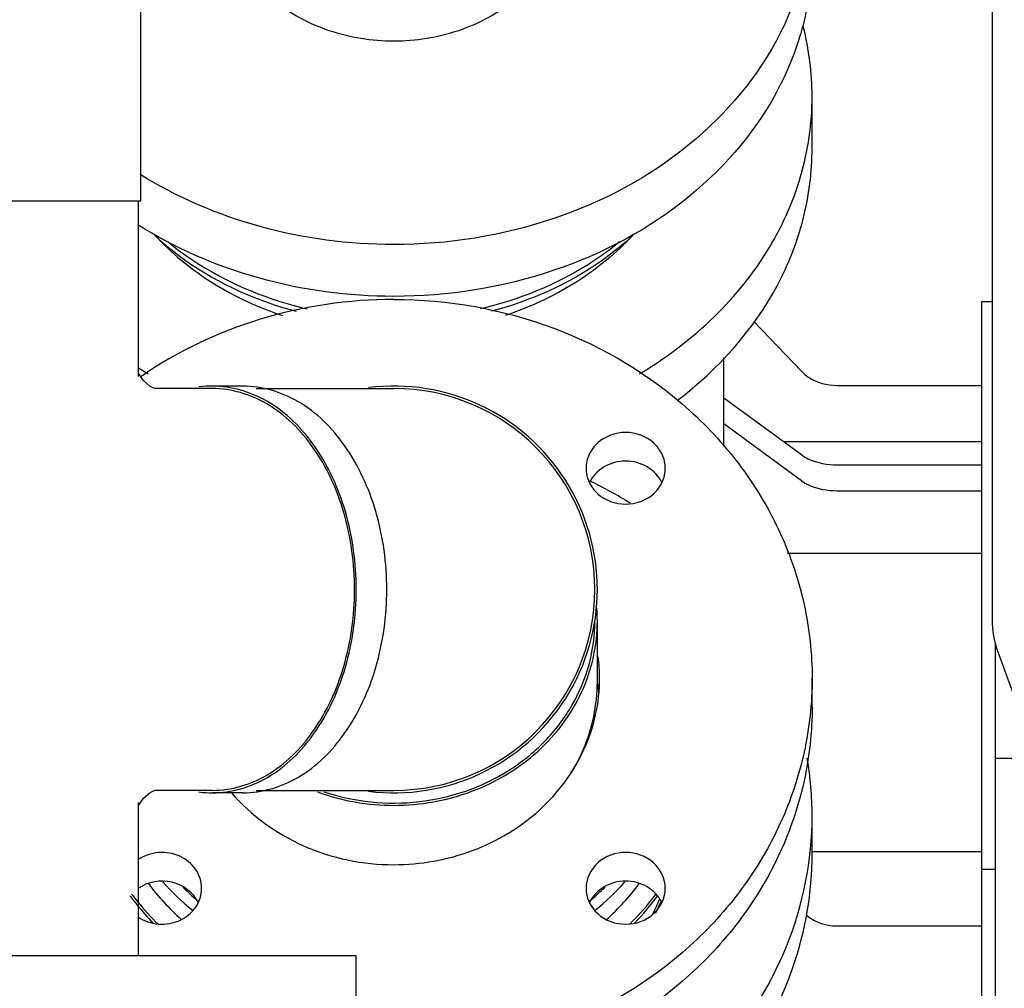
# Model space of a CAD drawing. Header units: millimetres. Extents: x 0 to 1189, y 0 to 841.
# Tile 107 of 131: x 403 to 412, y 698 to 707. Entities that reach past the tile are written whole.
import ezdxf
from ezdxf.enums import TextEntityAlignment as Align

# ---------------------------------------------------------------- set-up
doc = ezdxf.new("R2010")
doc.units = ezdxf.units.MM
doc.header["$LTSCALE"] = 65.395
doc.layers.get('0').update_dxf_attribs({"linetype": 'CONTINUOUS'})
for name, color, linetype in [('1007_885011_97_PBL1661', 7, 'CONTINUOUS'), ('1007_885011_97_PBL1749', 7, 'CONTINUOUS'), ('25007_060000_TLKGS_KGS_V_ABL1596', 7, 'CONTINUOUS'), ('25007_061000_TLKGS_KGS_V_ABL1638', 7, 'CONTINUOUS'), ('25007_062000_TLKGS_KGS_TL_V_ABL1597', 7, 'CONTINUOUS'), ('25007_153200_33_ABL1659', 7, 'CONTINUOUS'), ('25007_153200_33_T1_PBL1728', 7, 'CONTINUOUS'), ('25007_153200_33_T2_PBL2819', 7, 'CONTINUOUS'), ('25007_153200_33_T3_PBL1976', 7, 'CONTINUOUS'), ('25007_153200_33_T4_PBL1676', 7, 'CONTINUOUS'), ('25007_644000_01_SIMPLE1_C_ABL1696', 7, 'CONTINUOUS'), ('25007_644000_01_SIMPLE1_T1_C_PBL1697', 7, 'CONTINUOUS'), ('25007_644000_02_SIMPLE1_C_ABL1739', 7, 'CONTINUOUS'), ('25007_644000_02_SIMPLE1_T1_C_PBL1740', 7, 'CONTINUOUS'), ('25007_765000_05_SIMPLE1_T1_X_PBL1717', 7, 'CONTINUOUS'), ('25007_765000_05_SIMPLE1_X_ABL1716', 7, 'CONTINUOUS'), ('25007_833000_15_SIMPLE1_D_ABL1604', 7, 'CONTINUOUS'), ('25007_833000_15_SIMPLE1_T3_D_PBL1693', 7, 'CONTINUOUS'), ('25087_000000_TLKGS_MARKETING_ABL1591', 7, 'CONTINUOUS'), ('8M25C_GENSET_KPL_VERROHRUNG_ABL1611', 7, 'CONTINUOUS'), ('BOGEN-S-2D-45-88_9X3_2_PBL2890', 7, 'CONTINUOUS'), ('BOGEN-S-3D-45-88_9X3_2_PBL1977', 7, 'CONTINUOUS'), ('E1514-IBC_DN65PN40X2_PBL2817', 7, 'CONTINUOUS'), ('E1514-IBC_DN65PN40X2_PBL2818', 7, 'CONTINUOUS'), ('GESTRA_RK41_PN6_DN80_PBL2816', 7, 'CONTINUOUS'), ('new_view_8_VBL1588', 7, 'CONTINUOUS'), ('T-STUECK-S-88_9X3_2-88_9X3_2_PBL1677', 7, 'CONTINUOUS')]:
    doc.layers.add(name, color=color, linetype=linetype)
doc.styles.get("Standard").update_dxf_attribs({"font": 'txt', "width": 0.6})
doc.dimstyles.new('DIMSTYLE_2', dxfattribs={"dimtxt": 3.5, "dimasz": 3.5, "dimexe": 1.8, "dimexo": 0, "dimgap": 0.875, "dimtad": 1, "dimlfac": 25, "dimdsep": 46, "dimtxsty": 'Standard', "dimblk": '_FILLED', "dimblk1": '_FILLED', "dimblk2": '_FILLED', "dimcen": 0.09, "dimadec": 0, "dimazin": 0, "dimtp": 2, "dimtm": 2, "dimtfac": 1, "dimtofl": 0, "dimtmove": 0, "dimatfit": 3, "dimldrblk": '_FILLED', "dimfxl": 1, "dimtolj": 1, "dimarcsym": 0})

# ---------------------------------------------------------------- blocks, each defined once
blk = doc.blocks.new('_FILLED')
at = {"color": 0, "linetype": 'ByBlock'}
blk.add_solid([(0, 0), (-1, 0.1671), (-1, -0.1671)], dxfattribs=at)
blk = doc.blocks.new('*D13')
at = {"color": 2, "linetype": 'Continuous'}
for p, q in [((371.92, 794.92), (335.0522, 794.92)), ((336.8522, 794.92), (336.8522, 742.46)), ((336.8522, 690), (336.8522, 742.46)), ((409, 690), (335.0522, 690))]:
    blk.add_line(p, q, dxfattribs=at)
at = {"color": 2, "linetype": 'Continuous', "xscale": 3.5, "yscale": 3.5, "zscale": 3.5}
for p, rotation in [((336.8522, 794.92), 90), ((336.8522, 690), 270)]:
    blk.add_blockref('_FILLED', p, dxfattribs=dict(at, rotation=rotation))
at = {"color": 2, "linetype": 'Continuous', "width": 0.672619}
blk.add_text('2623', height=3.5, rotation=90, dxfattribs=at).set_placement((335.9772, 740.6), align=Align.CENTER)
blk = doc.blocks.new('25007_833000_15_SIMPLE1_T3_D_PBL1693', base_point=(406.9173, 707.2898))
at = {"layer": '25007_833000_15_SIMPLE1_T3_D_PBL1693', "color": 7, "linetype": 'Continuous'}
for p, q in [((404.1, 709.1036), (404.1, 708.7691)), ((408.3, 708.7691), (408.3, 709.1036)), ((404.66, 708.448), (407.74, 708.448)), ((404.66, 708.2428), (407.74, 708.2428)), ((404.7, 707.8713), (404.7, 708.2428)), ((407.7, 707.8713), (407.7, 708.2428)), ((409.9, 707.8713), (409.9, 707.4124))]:
    blk.add_line(p, q, dxfattribs=at)
blk.add_arc((406.2, 709.2856), 1.5, 224.25018, 315.74982, dxfattribs=at)
for points, knots in [([(408.3008, 710.3662), (408.5403, 710.2309), (408.9816, 709.9146), (409.4987, 709.3086), (409.8252, 708.6143), (409.9, 708.1158), (409.9, 707.8713)], [0, 0, 0, 0, 0.266342, 0.520218, 0.763273, 1, 1, 1, 1]), ([(404.1, 708.9742), (404.1, 708.9056), (404.1298, 708.7656), (404.2557, 708.5907), (404.4417, 708.4748), (404.5873, 708.448), (404.66, 708.448)], [0, 0, 0, 0, 0.242782, 0.489854, 0.742867, 1, 1, 1, 1]), ([(407.74, 708.448), (407.8127, 708.448), (407.9583, 708.4748), (408.1443, 708.5907), (408.2702, 708.7656), (408.3, 708.9056), (408.3, 708.9742)], [0, 0, 0, 0, 0.257133, 0.510146, 0.757218, 1, 1, 1, 1]), ([(404.1, 708.7691), (404.1, 708.7005), (404.1298, 708.5604), (404.2557, 708.3855), (404.4417, 708.2697), (404.5873, 708.2428), (404.66, 708.2428)], [0, 0, 0, 0, 0.242782, 0.489854, 0.742867, 1, 1, 1, 1]), ([(407.74, 708.2428), (407.8127, 708.2428), (407.9583, 708.2697), (408.1443, 708.3855), (408.2702, 708.5604), (408.3, 708.7005), (408.3, 708.7691)], [0, 0, 0, 0, 0.257133, 0.510146, 0.757218, 1, 1, 1, 1]), ([(404.7, 707.8713), (404.7, 707.71), (404.7847, 707.373), (405.1288, 706.9668), (405.6243, 706.703), (406.0061, 706.6426), (406.2, 706.6426)], [0, 0, 0, 0, 0.226674, 0.46766, 0.727544, 1, 1, 1, 1]), ([(409.9, 707.8713), (409.9, 707.6728), (409.8511, 707.2706), (409.5609, 706.4929), (408.8422, 705.6385), (407.62, 704.9899), (406.6782, 704.8406), (406.2, 704.8406)], [0, 0, 0, 0, 0.112925, 0.227889, 0.468496, 0.727972, 1, 1, 1, 1]), ([(406.2, 706.6426), (406.3939, 706.6426), (406.7757, 706.703), (407.2712, 706.9668), (407.6153, 707.373), (407.7, 707.71), (407.7, 707.8713)], [0, 0, 0, 0, 0.272456, 0.53234, 0.773326, 1, 1, 1, 1]), ([(409.9, 707.4124), (409.9, 707.2139), (409.8511, 706.8117), (409.5609, 706.034), (408.8422, 705.1796), (407.62, 704.531), (406.6782, 704.3817), (406.2, 704.3817)], [0, 0, 0, 0, 0.112925, 0.227889, 0.468496, 0.727972, 1, 1, 1, 1]), ([(406.2, 704.8406), (405.8019, 704.8406), (405.015, 704.944), (404.2836, 705.257), (403.957, 705.461)], [0, 0, 0, 0, 0.508316, 1, 1, 1, 1]), ([(406.2, 704.3817), (405.7973, 704.3817), (405.0016, 704.4874), (404.2633, 704.8077), (403.9346, 705.0162)], [0, 0, 0, 0, 0.508502, 1, 1, 1, 1]), ([(404.083, 704.9274), (404.1559, 704.8472), (404.4813, 704.5371), (404.8905, 704.32), (405.2136, 704.2135)], [0, 0, 0, 0, 0.241573, 1, 1, 1, 1]), ([(404.0889, 704.9173), (404.1733, 704.8393), (404.5431, 704.5408), (404.989, 704.3414), (405.3365, 704.2498)], [0, 0, 0, 0, 0.242285, 1, 1, 1, 1]), ([(408.3111, 704.9173), (408.2267, 704.8393), (407.8569, 704.5408), (407.411, 704.3414), (407.0635, 704.2498)], [0, 0, 0, 0, 0.242285, 1, 1, 1, 1]), ([(408.317, 704.9274), (408.2441, 704.8472), (407.9187, 704.5371), (407.5095, 704.32), (407.1864, 704.2135)], [0, 0, 0, 0, 0.241573, 1, 1, 1, 1]), ([(404.2035, 704.8633), (404.2894, 704.7928), (404.661, 704.525), (405.0964, 704.3497), (405.4337, 704.2717)], [0, 0, 0, 0, 0.242991, 1, 1, 1, 1]), ([(408.1965, 704.8633), (408.1106, 704.7928), (407.739, 704.525), (407.3036, 704.3497), (406.9663, 704.2717)], [0, 0, 0, 0, 0.242991, 1, 1, 1, 1])]:
    blk.add_open_spline(points, degree=3, knots=knots, dxfattribs=at)
blk = doc.blocks.new('25007_833000_15_SIMPLE1_D_ABL1604', base_point=(415.74, 705.27))
at = {"layer": '25007_833000_15_SIMPLE1_T3_D_PBL1693'}
blk.add_blockref('25007_833000_15_SIMPLE1_T3_D_PBL1693', (406.9173, 707.2898), dxfattribs=at)
blk = doc.blocks.new('25007_062000_TLKGS_KGS_TL_V_ABL1597', base_point=(400.8611, 729.2393))
at = {"layer": '25007_833000_15_SIMPLE1_D_ABL1604'}
blk.add_blockref('25007_833000_15_SIMPLE1_D_ABL1604', (415.74, 705.27), dxfattribs=at)
blk = doc.blocks.new('25007_644000_01_SIMPLE1_T1_C_PBL1697', base_point=(407.7823, 696.8112))
at = {"layer": '25007_644000_01_SIMPLE1_T1_C_PBL1697', "color": 7, "linetype": 'Continuous'}
for p, q in [((407.9401, 702.7442), (407.9349, 702.7467)), ((411.52, 700.2959), (411.52, 695.856)), ((411.52, 700.2959), (411.8847, 700.2959)), ((409.9, 699.4468), (409.9, 699.7849)), ((411.4, 695.856), (411.4, 699.312)), ((411.4, 699.312), (411.52, 699.312)), ((410.12, 698.8101), (411.4, 698.8101)), ((409.5732, 698.072), (411.4, 698.072)), ((409.575, 697.616), (409.369, 697.7274)), ((409.312, 697.5045), (409.2386, 697.5442)), ((410.312, 697.4267), (411.4, 697.4267)), ((410.312, 697.173), (411.4, 697.173)), ((409.232, 696.7652), (409.312, 696.7652)), ((410.312, 696.7652), (411.4, 696.7652)), ((404.22, 694.2417), (404.22, 696.6157)), ((407.88, 690.952), (407.88, 696.4672)), ((404.78, 694.3617), (404.78, 696.3569)), ((404.22, 693.272), (404.22, 693.8417)), ((403.6847, 693.7038), (404.22, 693.5195)), ((404.78, 693.4471), (404.78, 693.7217)), ((404.86, 693.4817), (404.86, 693.6201)), ((404.22, 693.272), (404.741, 693.272)), ((404.78, 693.0017), (404.78, 693.2395)), ((404.8601, 693.0817), (404.8601, 693.1932)), ((407.7451, 691.1248), (407.7451, 692.7805)), ((407.7451, 691.392), (407.88, 691.392)), ((407.88, 690.952), (408.432, 690.952))]:
    blk.add_line(p, q, dxfattribs=at)
for centre, radius, start, end in [((406.2909, 699.3277), 3.7938, 58.16628, 64.23272), ((406.8479, 699.7841), 3.0521, 0.01449, 9.63606), ((452.0512, 693.4897), 47.1923, 176.58342, 178.94335), ((448.1274, 693.5787), 43.2675, 178.96537, 179.12667), ((441.0199, 693.6195), 36.1599, 179.8398, 179.99894), ((406.8651, 691.1221), 0.88, 343.73262, 360)]:
    blk.add_arc(centre, radius, start, end, dxfattribs=at)
for points, knots in [([(409.0206, 697.6145), (409.2954, 697.908), (409.7416, 698.5901), (409.9, 699.3922), (409.9, 699.7849)], [0, 0, 0, 0, 0.505883, 1, 1, 1, 1]), ([(409.2379, 697.5325), (409.4481, 697.8064), (409.7831, 698.4185), (409.9, 699.1077), (409.9, 699.4468)], [0, 0, 0, 0, 0.504535, 1, 1, 1, 1]), ([(409.8469, 698.9078), (409.9024, 698.8607), (409.9974, 698.8182), (410.095, 698.8101), (410.12, 698.8101)], [0, 0, 0, 0, 0.744391, 1, 1, 1, 1]), ([(404.041, 697.0616), (404.3558, 696.8566), (405.0568, 696.5383), (405.8182, 696.4315), (406.2, 696.4315)], [0, 0, 0, 0, 0.495924, 1, 1, 1, 1]), ([(406.2, 696.4315), (406.5978, 696.4315), (407.3909, 696.5474), (408.1157, 696.8926), (408.4376, 697.1143)], [0, 0, 0, 0, 0.504405, 1, 1, 1, 1]), ([(403.6799, 696.9915), (404.0221, 696.703), (404.8297, 696.2468), (405.7421, 696.0934), (406.2, 696.0934)], [0, 0, 0, 0, 0.494272, 1, 1, 1, 1]), ([(406.2, 696.0934), (406.5978, 696.0934), (407.3909, 696.2093), (408.1157, 696.5546), (408.4376, 696.7762)], [0, 0, 0, 0, 0.504405, 1, 1, 1, 1]), ([(407.7451, 692.7805), (407.7451, 693.0364), (407.7326, 694.2281), (407.6761, 695.4193), (407.6061, 696.3525)], [0, 0, 0, 0, 0.214725, 1, 1, 1, 1])]:
    blk.add_open_spline(points, degree=3, knots=knots, dxfattribs=at)
blk = doc.blocks.new('25007_644000_01_SIMPLE1_C_ABL1696', base_point=(425.94, 701.1))
at = {"layer": '25007_644000_01_SIMPLE1_T1_C_PBL1697'}
blk.add_blockref('25007_644000_01_SIMPLE1_T1_C_PBL1697', (407.7823, 696.8112), dxfattribs=at)
blk = doc.blocks.new('25007_765000_05_SIMPLE1_T1_X_PBL1717', base_point=(418.702, 699.956))
at = {"layer": '25007_765000_05_SIMPLE1_T1_X_PBL1717', "color": 7, "linetype": 'Continuous'}
for p, q in [((411.492, 708.8457), (411.492, 701.5177)), ((411.5401, 701.2445), (411.9632, 700.0799))]:
    blk.add_line(p, q, dxfattribs=at)
blk.add_arc((412.292, 701.5177), 0.8, 180, 199.96452, dxfattribs=at)
blk = doc.blocks.new('25007_765000_05_SIMPLE1_X_ABL1716', base_point=(428.316, 701.1))
at = {"layer": '25007_765000_05_SIMPLE1_T1_X_PBL1717'}
blk.add_blockref('25007_765000_05_SIMPLE1_T1_X_PBL1717', (418.702, 699.956), dxfattribs=at)
blk = doc.blocks.new('25007_644000_02_SIMPLE1_T1_C_PBL1740', base_point=(407.7276, 703.0406))
at = {"layer": '25007_644000_02_SIMPLE1_T1_C_PBL1740', "color": 7, "linetype": 'Continuous'}
for p, q in [((409.9, 705.6905), (409.9, 706.1494)), ((411.4, 699.312), (411.4, 704.336)), ((411.4, 704.336), (411.492, 704.336)), ((409.8048, 703.7197), (409.3848, 704.1601)), ((409.12, 703.0549), (409.12, 703.8411)), ((410.12, 703.5938), (411.4, 703.5938)), ((409.8048, 702.9796), (409.12, 703.4823)), ((409.8048, 702.7502), (409.12, 703.253)), ((409.6462, 703.096), (411.4, 703.096)), ((410.12, 702.8914), (411.4, 702.8914)), ((410.12, 702.662), (411.4, 702.662)), ((409.6778, 702.1087), (411.4, 702.1087)), ((411.52, 701.3196), (411.52, 700.2959)), ((409.9, 699.4692), (411.4, 699.4692))]:
    blk.add_line(p, q, dxfattribs=at)
for centre, radius, start, end in [((407.382, 706.1465), 2.518, 0.06437, 14.31755), ((405.9371, 706.9102), 3.7387, 237.62474, 239.27695)]:
    blk.add_arc(centre, radius, start, end, dxfattribs=at)
for points, knots in [([(408.3729, 703.6962), (408.8187, 703.9612), (409.4093, 704.5044), (409.8286, 705.425), (409.9, 705.9109), (409.9, 706.1494)], [0, 0, 0, 0, 0.517757, 0.761916, 1, 1, 1, 1]), ([(408.7096, 703.4634), (409.066, 703.7329), (409.5255, 704.2442), (409.8458, 705.0584), (409.9, 705.4819), (409.9, 705.6905)], [0, 0, 0, 0, 0.514645, 0.759707, 1, 1, 1, 1]), ([(409.8048, 703.7197), (409.8238, 703.6998), (409.9129, 703.626), (410.0326, 703.5938), (410.12, 703.5938)], [0, 0, 0, 0, 0.239709, 1, 1, 1, 1]), ([(409.8048, 702.9796), (409.8245, 702.9651), (409.9209, 702.9104), (410.0344, 702.8914), (410.12, 702.8914)], [0, 0, 0, 0, 0.222475, 1, 1, 1, 1]), ([(409.8048, 702.7502), (409.8245, 702.7357), (409.9209, 702.6811), (410.0344, 702.662), (410.12, 702.662)], [0, 0, 0, 0, 0.222475, 1, 1, 1, 1])]:
    blk.add_open_spline(points, degree=3, knots=knots, dxfattribs=at)
blk = doc.blocks.new('25007_644000_02_SIMPLE1_C_ABL1739', base_point=(426.0676, 701.1))
at = {"layer": '25007_644000_02_SIMPLE1_T1_C_PBL1740'}
blk.add_blockref('25007_644000_02_SIMPLE1_T1_C_PBL1740', (407.7276, 703.0406), dxfattribs=at)
blk = doc.blocks.new('25007_061000_TLKGS_KGS_V_ABL1638', base_point=(431.215, 705.756))
at = {"layer": '25007_644000_01_SIMPLE1_C_ABL1696'}
blk.add_blockref('25007_644000_01_SIMPLE1_C_ABL1696', (425.94, 701.1), dxfattribs=at)
at = {"layer": '25007_644000_02_SIMPLE1_C_ABL1739'}
blk.add_blockref('25007_644000_02_SIMPLE1_C_ABL1739', (426.0676, 701.1), dxfattribs=at)
at = {"layer": '25007_765000_05_SIMPLE1_X_ABL1716'}
blk.add_blockref('25007_765000_05_SIMPLE1_X_ABL1716', (428.316, 701.1), dxfattribs=at)
blk = doc.blocks.new('25007_060000_TLKGS_KGS_V_ABL1596', base_point=(410.3761, 729.2393))
at = {"layer": '25007_061000_TLKGS_KGS_V_ABL1638'}
blk.add_blockref('25007_061000_TLKGS_KGS_V_ABL1638', (431.215, 705.756), dxfattribs=at)
at = {"layer": '25007_062000_TLKGS_KGS_TL_V_ABL1597'}
blk.add_blockref('25007_062000_TLKGS_KGS_TL_V_ABL1597', (400.8611, 729.2393), dxfattribs=at)
blk = doc.blocks.new('25087_000000_TLKGS_MARKETING_ABL1591', base_point=(467.4011, 729.393))
at = {"layer": '25007_060000_TLKGS_KGS_V_ABL1596'}
blk.add_blockref('25007_060000_TLKGS_KGS_V_ABL1596', (410.3761, 729.2393), dxfattribs=at)
blk = doc.blocks.new('1007_885011_97_PBL1661', base_point=(402.1627, 698.248))
at = {"layer": '1007_885011_97_PBL1661', "color": 7, "linetype": 'Continuous'}
for p, q in [((398.4627, 698.548), (398.4627, 697.948)), ((398.4627, 698.548), (405.8627, 698.548)), ((405.8627, 698.548), (405.8627, 697.948)), ((398.4627, 697.948), (405.8627, 697.948))]:
    blk.add_line(p, q, dxfattribs=at)
blk = doc.blocks.new('25007_153200_33_T4_PBL1676', base_point=(402.1627, 708.464))
at = {"layer": '25007_153200_33_T4_PBL1676', "color": 7, "linetype": 'Continuous'}
for p, q in [((400.3627, 705.228), (400.3627, 711.7)), ((403.9627, 705.228), (403.9627, 711.7)), ((400.3627, 705.228), (403.9627, 705.228))]:
    blk.add_line(p, q, dxfattribs=at)
blk = doc.blocks.new('T-STUECK-S-88_9X3_2-88_9X3_2_PBL1677', base_point=(403.1185, 701.888))
at = {"layer": 'T-STUECK-S-88_9X3_2-88_9X3_2_PBL1677', "color": 7, "linetype": 'Continuous'}
for p, q in [((400.3847, 698.548), (400.3847, 705.228)), ((403.9407, 703.6738), (403.9407, 705.228)), ((404.5951, 703.566), (404.0835, 703.566)), ((404.5951, 700.01), (404.0835, 700.01)), ((403.9407, 698.548), (403.9407, 699.9022))]:
    blk.add_line(p, q, dxfattribs=at)
for points in [[(404.0924, 703.5629), (404.0852, 703.5651), (404.0448, 703.5856), (403.9859, 703.6363), (403.9453, 703.6973), (403.9407, 703.7092)], [(403.9407, 699.8674), (403.9452, 699.8786), (403.9859, 699.9397), (404.0447, 699.9904), (404.0852, 700.0109), (404.088, 700.0118)]]:
    blk.add_lwpolyline(points, dxfattribs=at)
for points, knots in [([(405.8524, 701.788), (405.8524, 702.017), (405.7925, 702.4615), (405.5294, 703.0435), (405.1196, 703.4578), (404.7617, 703.566), (404.5951, 703.566)], [0, 0, 0, 0, 0.28797, 0.555344, 0.790533, 1, 1, 1, 1]), ([(404.5951, 700.01), (404.7617, 700.01), (405.1196, 700.1182), (405.5294, 700.5325), (405.7925, 701.1145), (405.8524, 701.559), (405.8524, 701.788)], [0, 0, 0, 0, 0.209467, 0.444656, 0.71203, 1, 1, 1, 1])]:
    blk.add_open_spline(points, degree=3, knots=knots, dxfattribs=at)
blk = doc.blocks.new('25007_153200_33_T1_PBL1728', base_point=(406.7615, 700.7498))
at = {"layer": '25007_153200_33_T1_PBL1728', "color": 7, "linetype": 'Continuous'}
blk.add_line((408, 700.9678), (408, 701.5087), dxfattribs=at)
for centre, radius, start, end in [((406.5201, 701.5087), 1.4799, 0.00218, 4.40503), ((406.4054, 701.0142), 1.6047, 324.75102, 329.12384)]:
    blk.add_arc(centre, radius, start, end, dxfattribs=at)
for points, knots in [([(406.2, 699.8774), (406.4333, 699.8774), (406.8985, 699.9596), (407.4957, 700.3164), (407.9028, 700.8581), (408, 701.2957), (408, 701.5087)], [0, 0, 0, 0, 0.261236, 0.516037, 0.76145, 1, 1, 1, 1]), ([(407.7827, 700.1907), (407.8179, 700.2497), (407.942, 700.4907), (408, 700.7657), (408, 700.9678)], [0, 0, 0, 0, 0.253831, 1, 1, 1, 1])]:
    blk.add_open_spline(points, degree=3, knots=knots, dxfattribs=at)
blk.add_open_spline([(405.5231, 699.9971), (405.7381, 699.918), (405.9709, 699.8774), (406.2, 699.8774)], degree=3, dxfattribs=at)
blk = doc.blocks.new('1007_885011_97_PBL1749', base_point=(406.9199, 700.8748))
at = {"layer": '1007_885011_97_PBL1749', "color": 7, "linetype": 'Continuous'}
blk.add_line((409.9, 700.748), (409.9, 701.0016), dxfattribs=at)
for centre, radius, start, end in [((406.5214, 701.0014), 1.4986, 0.00635, 7.24711), ((406.5193, 700.7476), 1.5007, 4.87486, 7.81727), ((406.2, 701.7298), 4.0816, 265.23891, 269.99962), ((406.2, 701.4763), 4.0816, 265.23891, 269.99962)]:
    blk.add_arc(centre, radius, start, end, dxfattribs=at)
for points, knots in [([(406.2, 704.3549), (405.8019, 704.3549), (405.0081, 704.2388), (404.2829, 703.893), (403.9608, 703.6711)], [0, 0, 0, 0, 0.504412, 1, 1, 1, 1]), ([(406.2, 704.3549), (406.6796, 704.3549), (407.6354, 704.1864), (408.6697, 703.5672), (409.2924, 702.8818), (409.6384, 702.2976), (409.8518, 701.6629), (409.9, 701.2209), (409.9, 701.0016)], [0, 0, 0, 0, 0.260546, 0.514673, 0.638816, 0.760702, 0.880832, 1, 1, 1, 1]), ([(408.6006, 702.8601), (408.6006, 702.9015), (408.5816, 702.9866), (408.4759, 703.1278), (408.2506, 703.2106), (408.0253, 703.1278), (407.9196, 702.9866), (407.9006, 702.9015), (407.9006, 702.8601)], [0, 0, 0, 0, 0.120312, 0.244086, 0.5, 0.755914, 0.879688, 1, 1, 1, 1]), ([(408.5708, 702.7346), (408.5432, 702.7912), (408.4477, 702.8902), (408.2506, 702.9408), (408.0535, 702.8902), (407.958, 702.7912), (407.9304, 702.7346)], [0, 0, 0, 0, 0.244072, 0.5, 0.755928, 1, 1, 1, 1]), ([(407.9006, 702.8601), (407.9006, 702.8186), (407.9196, 702.7335), (408.0253, 702.5923), (408.2506, 702.5095), (408.4759, 702.5923), (408.5816, 702.7335), (408.6006, 702.8186), (408.6006, 702.8601)], [0, 0, 0, 0, 0.120312, 0.244086, 0.5, 0.755914, 0.879688, 1, 1, 1, 1]), ([(406.2, 699.3521), (406.4359, 699.3521), (406.9063, 699.4353), (407.5101, 699.796), (407.9217, 700.3438), (408.02, 700.7862), (408.02, 701.0016)], [0, 0, 0, 0, 0.261236, 0.516037, 0.76145, 1, 1, 1, 1]), ([(409.9, 701.0016), (409.9, 700.7822), (409.8518, 700.3403), (409.6384, 699.7056), (409.2924, 699.1214), (408.6697, 698.4359), (407.6354, 697.8167), (406.6796, 697.6482), (406.2, 697.6482)], [0, 0, 0, 0, 0.119168, 0.239298, 0.361184, 0.485327, 0.739454, 1, 1, 1, 1]), ([(409.9, 700.748), (409.9, 700.5286), (409.8518, 700.0867), (409.6384, 699.452), (409.2924, 698.8678), (408.6697, 698.1823), (407.6354, 697.5632), (406.6796, 697.3947), (406.2, 697.3947)], [0, 0, 0, 0, 0.119168, 0.239298, 0.361184, 0.485327, 0.739454, 1, 1, 1, 1]), ([(404.7644, 699.9877), (404.9362, 699.7879), (405.3862, 699.4619), (405.9279, 699.3521), (406.2, 699.3521)], [0, 0, 0, 0, 0.491946, 1, 1, 1, 1]), ([(404.4994, 699.1431), (404.4994, 699.2013), (404.4602, 699.3231), (404.3103, 699.4427), (404.118, 699.4753), (403.992, 699.4325), (403.9398, 699.3971)], [0, 0, 0, 0, 0.236845, 0.485309, 0.743736, 1, 1, 1, 1]), ([(408.2506, 699.4603), (408.1625, 699.4603), (407.9837, 699.4002), (407.9006, 699.2253), (407.9006, 699.1431)], [0, 0, 0, 0, 0.517356, 1, 1, 1, 1]), ([(408.6006, 699.1431), (408.6006, 699.2253), (408.5175, 699.4002), (408.3387, 699.4603), (408.2506, 699.4603)], [0, 0, 0, 0, 0.482644, 1, 1, 1, 1]), ([(404.4696, 699.0177), (404.4269, 699.1053), (404.244, 699.2417), (404.0234, 699.2002), (403.9398, 699.1436)], [0, 0, 0, 0, 0.491061, 1, 1, 1, 1]), ([(408.2506, 699.2067), (408.1845, 699.2067), (408.0527, 699.1731), (407.9576, 699.0737), (407.9301, 699.017)], [0, 0, 0, 0, 0.511893, 1, 1, 1, 1]), ([(408.5711, 699.017), (408.5437, 699.0737), (408.4485, 699.1731), (408.3167, 699.2067), (408.2506, 699.2067)], [0, 0, 0, 0, 0.488107, 1, 1, 1, 1]), ([(403.9398, 698.889), (403.992, 698.8537), (404.118, 698.8109), (404.3103, 698.8435), (404.4602, 698.9631), (404.4994, 699.0849), (404.4994, 699.1431)], [0, 0, 0, 0, 0.256264, 0.514691, 0.763155, 1, 1, 1, 1]), ([(407.9006, 699.1431), (407.9006, 699.0609), (407.9837, 698.886), (408.1625, 698.8259), (408.2506, 698.8259)], [0, 0, 0, 0, 0.482644, 1, 1, 1, 1]), ([(408.2506, 698.8259), (408.3387, 698.8259), (408.5175, 698.886), (408.6006, 699.0609), (408.6006, 699.1431)], [0, 0, 0, 0, 0.517356, 1, 1, 1, 1])]:
    blk.add_open_spline(points, degree=3, knots=knots, dxfattribs=at)
blk = doc.blocks.new('25007_153200_33_T3_PBL1976', base_point=(405.3066, 701.788))
at = {"layer": '25007_153200_33_T3_PBL1976', "color": 7, "linetype": 'Continuous'}
for p, q in [((404.8644, 703.588), (404.5951, 703.588)), ((404.8644, 699.988), (404.5951, 699.988))]:
    blk.add_line(p, q, dxfattribs=at)
for centre, start, end in [((404.5954, 702.6829), 90.01349, 97.57504), ((404.5954, 700.8931), 262.42496, 269.98651)]:
    blk.add_arc(centre, 0.9051, start, end, dxfattribs=at)
for points, knots in [([(405.8679, 701.788), (405.8679, 702.0199), (405.8073, 702.4698), (405.5409, 703.059), (405.1261, 703.4785), (404.7638, 703.588), (404.5951, 703.588)], [0, 0, 0, 0, 0.28797, 0.555344, 0.790533, 1, 1, 1, 1]), ([(406.1372, 701.788), (406.1372, 702.0199), (406.0766, 702.4698), (405.8102, 703.059), (405.3953, 703.4785), (405.0331, 703.588), (404.8644, 703.588)], [0, 0, 0, 0, 0.28797, 0.555344, 0.790533, 1, 1, 1, 1]), ([(404.5951, 699.988), (404.7638, 699.988), (405.1261, 700.0975), (405.5409, 700.517), (405.8073, 701.1062), (405.8679, 701.5561), (405.8679, 701.788)], [0, 0, 0, 0, 0.209467, 0.444656, 0.71203, 1, 1, 1, 1]), ([(404.8644, 699.988), (405.0331, 699.988), (405.3953, 700.0975), (405.8102, 700.517), (406.0766, 701.1062), (406.1372, 701.5561), (406.1372, 701.788)], [0, 0, 0, 0, 0.209467, 0.444656, 0.71203, 1, 1, 1, 1])]:
    blk.add_open_spline(points, degree=3, knots=knots, dxfattribs=at)
blk = doc.blocks.new('BOGEN-S-3D-45-88_9X3_2_PBL1977', base_point=(405.5913, 701.788))
at = {"layer": 'BOGEN-S-3D-45-88_9X3_2_PBL1977', "color": 7, "linetype": 'Continuous'}
for p, q in [((404.9826, 703.566), (406.2, 703.566)), ((404.9826, 700.01), (406.2, 700.01))]:
    blk.add_line(p, q, dxfattribs=at)
blk.add_arc((406.2, 701.788), 1.778, 270, 90, dxfattribs=at)
blk = doc.blocks.new('25007_153200_33_T2_PBL2819', base_point=(405.9758, 701.788))
at = {"layer": '25007_153200_33_T2_PBL2819', "color": 7, "linetype": 'Continuous'}
blk.add_arc((406.2, 701.788), 1.8, 262.84484, 97.15516, dxfattribs=at)
blk = doc.blocks.new('BOGEN-S-2D-45-88_9X3_2_PBL2890', base_point=(406.7795, 700.7031))
at = {"layer": 'BOGEN-S-2D-45-88_9X3_2_PBL2890', "color": 7, "linetype": 'Continuous'}
blk.add_open_spline([(405.581, 699.9981), (405.8486, 699.908), (406.4278, 699.8473), (407.1115, 700.0823), (407.5434, 700.4294), (407.7891, 700.7515), (407.943, 701.1182), (407.978, 701.3795), (407.978, 701.5087)], degree=3, knots=[0, 0, 0, 0, 0.258597, 0.514506, 0.639638, 0.761866, 0.881637, 1, 1, 1, 1], dxfattribs=at)
blk = doc.blocks.new('25007_153200_33_ABL1659', base_point=(404.1813, 704.9473))
at = {"layer": '1007_885011_97_PBL1661'}
blk.add_blockref('1007_885011_97_PBL1661', (402.1627, 698.248), dxfattribs=at)
at = {"layer": '1007_885011_97_PBL1749'}
blk.add_blockref('1007_885011_97_PBL1749', (406.9199, 700.8748), dxfattribs=at)
at = {"layer": '25007_153200_33_T1_PBL1728'}
blk.add_blockref('25007_153200_33_T1_PBL1728', (406.7615, 700.7498), dxfattribs=at)
at = {"layer": '25007_153200_33_T2_PBL2819'}
blk.add_blockref('25007_153200_33_T2_PBL2819', (405.9758, 701.788), dxfattribs=at)
at = {"layer": '25007_153200_33_T3_PBL1976'}
blk.add_blockref('25007_153200_33_T3_PBL1976', (405.3066, 701.788), dxfattribs=at)
at = {"layer": '25007_153200_33_T4_PBL1676'}
blk.add_blockref('25007_153200_33_T4_PBL1676', (402.1627, 708.464), dxfattribs=at)
at = {"layer": 'BOGEN-S-2D-45-88_9X3_2_PBL2890'}
blk.add_blockref('BOGEN-S-2D-45-88_9X3_2_PBL2890', (406.7795, 700.7031), dxfattribs=at)
at = {"layer": 'BOGEN-S-3D-45-88_9X3_2_PBL1977'}
blk.add_blockref('BOGEN-S-3D-45-88_9X3_2_PBL1977', (405.5913, 701.788), dxfattribs=at)
at = {"layer": 'T-STUECK-S-88_9X3_2-88_9X3_2_PBL1677'}
blk.add_blockref('T-STUECK-S-88_9X3_2-88_9X3_2_PBL1677', (403.1185, 701.888), dxfattribs=at)
blk = doc.blocks.new('GESTRA_RK41_PN6_DN80_PBL2816', base_point=(406.2102, 699.0118))
at = {"layer": 'GESTRA_RK41_PN6_DN80_PBL2816', "color": 7, "linetype": 'Continuous'}
for centre, radius, start, end in [((405.9883, 700.6823), 2.4667, 217.37756, 227.34932), ((406.0223, 700.8853), 2.5147, 222.04861, 230.43506), ((406.3775, 700.8855), 2.515, 309.54073, 317.92186), ((406.4115, 700.6825), 2.4669, 312.63655, 322.60603), ((405.9252, 700.6178), 2.5719, 216.78634, 219.11892), ((405.9279, 700.6537), 2.5753, 217.33285, 219.11808), ((406.4393, 700.6803), 2.6174, 314.88687, 322.6678), ((406.4492, 700.638), 2.6044, 316.20415, 323.25394), ((405.9691, 700.6881), 2.629, 219.13395, 225.20707), ((405.9613, 700.6475), 2.6186, 219.12612, 223.74683), ((406.5508, 699.8986), 2.174, 332.92825, 337.20026)]:
    blk.add_arc(centre, radius, start, end, dxfattribs=at)
blk = doc.blocks.new('E1514-IBC_DN65PN40X2_PBL2817', base_point=(406.2028, 699.0931))
at = {"layer": 'E1514-IBC_DN65PN40X2_PBL2817', "color": 7, "linetype": 'Continuous'}
for centre, radius, start, end in [((406.3678, 700.883), 2.4246, 311.67912, 314.59651), ((406.0321, 700.883), 2.4246, 225.58708, 228.13666), ((406.0498, 700.9026), 2.451, 228.13506, 229.83082), ((406.3495, 700.9034), 2.4521, 310.16829, 311.68181)]:
    blk.add_arc(centre, radius, start, end, dxfattribs=at)
blk = doc.blocks.new('E1514-IBC_DN65PN40X2_PBL2818', base_point=(408.5409, 698.9775))
at = {"layer": 'E1514-IBC_DN65PN40X2_PBL2818', "color": 7, "linetype": 'Continuous'}
blk.add_arc((406.5552, 699.8981), 2.1896, 333.51751, 336.73383, dxfattribs=at)
blk = doc.blocks.new('8M25C_GENSET_KPL_VERROHRUNG_ABL1611', base_point=(519.31, 700.9489))
at = {"layer": '25007_153200_33_ABL1659'}
blk.add_blockref('25007_153200_33_ABL1659', (404.1813, 704.9473), dxfattribs=at)
at = {"layer": 'E1514-IBC_DN65PN40X2_PBL2817'}
blk.add_blockref('E1514-IBC_DN65PN40X2_PBL2817', (406.2028, 699.0931), dxfattribs=at)
at = {"layer": 'E1514-IBC_DN65PN40X2_PBL2818'}
blk.add_blockref('E1514-IBC_DN65PN40X2_PBL2818', (408.5409, 698.9775), dxfattribs=at)
at = {"layer": 'GESTRA_RK41_PN6_DN80_PBL2816'}
blk.add_blockref('GESTRA_RK41_PN6_DN80_PBL2816', (406.2102, 699.0118), dxfattribs=at)
blk = doc.blocks.new('NEW_VIEW_8_VBL1588', base_point=(537.2611, 718.3732))
at = {"layer": '25087_000000_TLKGS_MARKETING_ABL1591'}
blk.add_blockref('25087_000000_TLKGS_MARKETING_ABL1591', (467.4011, 729.393), dxfattribs=at)
at = {"layer": '8M25C_GENSET_KPL_VERROHRUNG_ABL1611'}
blk.add_blockref('8M25C_GENSET_KPL_VERROHRUNG_ABL1611', (519.31, 700.9489), dxfattribs=at)

msp = doc.modelspace()

# ---------------------------------------------------------------- block references
at = {"layer": 'new_view_8_VBL1588'}
msp.add_blockref('NEW_VIEW_8_VBL1588', (537.26107, 718.3732), dxfattribs=at)

# ---------------------------------------------------------------- dimensions: what is measured, and where the dimension line sits
at = {"color": 2, "linetype": 'Continuous'}
dim = msp.add_linear_dim(base=(336.85224, 794.92), p1=(409, 690), p2=(371.92, 794.92), angle=90, dimstyle='DIMSTYLE_2', dxfattribs=at)
dim.commit()
dim.dimension.update_dxf_attribs({"geometry": '*D13', "text_midpoint": (336.85224, 740.26666), "dimtype": 160})

doc.saveas('drawing.dxf')
